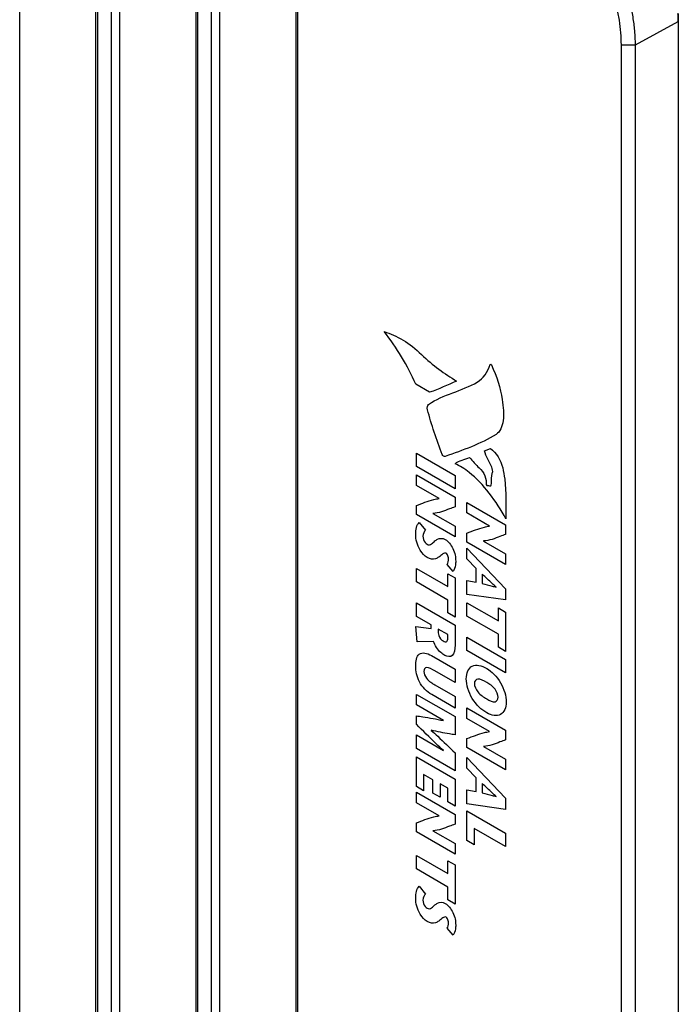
# Model space of a CAD drawing. Header units: inches. Extents: x 0 to 34, y 0 to 22.
# Tile 6 of 74: x 3.3 to 4.9, y 12.7 to 15.3. Entities that reach past the tile are written whole.
import ezdxf

# ---------------------------------------------------------------- set-up
doc = ezdxf.new("R2010")
doc.units = ezdxf.units.IN
doc.header["$LTSCALE"] = 1.87
doc.header["$MEASUREMENT"] = 0
doc.layers.get('0').update_dxf_attribs({"linetype": 'CONTINUOUS'})

msp = doc.modelspace()

# ---------------------------------------------------------------- linework, layer by layer
at = {"color": 7, "linetype": 'CONTINUOUS'}
for p, q in [((3.2684, 12.2676), (3.2684, 16.3903)), ((3.4617, 16.2736), (3.4617, 12.1447)), ((3.4661, 16.2646), (3.4661, 12.1414)), ((3.5022, 12.1206), (3.5022, 16.2438)), ((3.523, 12.1206), (3.523, 16.2434)), ((3.7163, 16.1266), (3.7163, 11.9977)), ((3.7206, 16.1176), (3.7206, 11.9945)), ((3.7567, 11.9736), (3.7567, 16.0968)), ((3.7776, 11.9736), (3.7776, 16.0964)), ((3.9708, 15.9797), (3.9708, 11.8507)), ((3.9752, 15.9707), (3.9752, 11.8475)), ((4.9442, 15.2683), (4.9438, 15.2481)), ((4.8351, 15.1884), (4.9438, 15.2481)), ((4.9438, 15.2481), (4.9438, 11.7373)), ((4.7993, 15.1886), (4.8351, 15.1884)), ((4.7993, 11.6778), (4.7993, 15.1886)), ((4.8351, 11.6776), (4.8351, 15.1884))]:
    msp.add_line(p, q, dxfattribs=at)
at = {"color": 40, "linetype": 'CONTINUOUS'}
for p, q in [((4.3113, 14.3049), (4.2766, 14.3254)), ((4.451, 14.1556), (4.4665, 14.1618)), ((4.2778, 14.1503), (4.3761, 14.0936)), ((4.2778, 14.1161), (4.2778, 14.1503)), ((4.3761, 14.0593), (4.2778, 14.1161)), ((4.2778, 14.095), (4.3761, 14.0383)), ((4.2778, 14.0681), (4.2778, 14.095)), ((4.3761, 14.0936), (4.3761, 14.0593)), ((4.3354, 14.0349), (4.2778, 14.0681)), ((4.3354, 14.0346), (4.3354, 14.0349)), ((4.3761, 14.0383), (4.3761, 14.0135)), ((4.2778, 13.994), (4.2778, 14.0169)), ((4.4065, 14.025), (4.5048, 13.9682)), ((4.4065, 13.998), (4.4065, 14.025)), ((4.3761, 13.9373), (4.2778, 13.994)), ((4.3198, 13.997), (4.3198, 13.9967)), ((4.3198, 13.9967), (4.3761, 13.9642)), ((4.4641, 13.9648), (4.4065, 13.998)), ((4.2851, 13.9739), (4.3014, 13.9542)), ((4.3761, 13.9642), (4.3761, 13.9373)), ((4.4641, 13.9645), (4.4641, 13.9648)), ((4.5048, 13.9682), (4.5048, 13.9434)), ((4.4065, 13.9239), (4.4065, 13.9468)), ((4.4485, 13.9269), (4.4485, 13.9266)), ((4.4485, 13.9266), (4.5048, 13.8941)), ((4.5048, 13.8672), (4.4065, 13.9239)), ((4.4065, 13.9082), (4.5048, 13.8053)), ((4.4065, 13.8815), (4.4065, 13.9082)), ((4.43, 13.8571), (4.4065, 13.8815)), ((4.5048, 13.8941), (4.5048, 13.8672)), ((4.2778, 13.8568), (4.3577, 13.8106)), ((4.2778, 13.8226), (4.2778, 13.8568)), ((4.3712, 13.8495), (4.3558, 13.8672)), ((4.43, 13.8219), (4.43, 13.8571)), ((4.3577, 13.8434), (4.3761, 13.8328)), ((4.3577, 13.8106), (4.3577, 13.8434)), ((4.3761, 13.8328), (4.3761, 13.7331)), ((4.4065, 13.8265), (4.43, 13.8219)), ((4.4065, 13.7902), (4.4065, 13.8265)), ((4.4455, 13.8422), (4.4455, 13.8184)), ((4.3577, 13.7764), (4.2778, 13.8226)), ((4.4806, 13.8092), (4.4806, 13.8095)), ((4.5048, 13.8053), (4.5048, 13.7766)), ((4.3577, 13.7437), (4.3577, 13.7764)), ((4.5048, 13.7766), (4.4065, 13.7902)), ((4.2778, 13.7691), (4.3761, 13.7123)), ((4.2778, 13.7349), (4.2778, 13.7691)), ((4.4065, 13.7697), (4.4864, 13.7235)), ((4.4065, 13.7355), (4.4065, 13.7697)), ((4.4864, 13.7563), (4.5048, 13.7457)), ((4.4864, 13.7235), (4.4864, 13.7563)), ((4.315, 13.7134), (4.2778, 13.7349)), ((4.3761, 13.7331), (4.3577, 13.7437)), ((4.4864, 13.6893), (4.4065, 13.7355)), ((4.5048, 13.7457), (4.5048, 13.646)), ((4.2761, 13.7089), (4.315, 13.7045)), ((4.2794, 13.6704), (4.2761, 13.7089)), ((4.315, 13.7045), (4.315, 13.7134)), ((4.3577, 13.6888), (4.3336, 13.7027)), ((4.3336, 13.7027), (4.3336, 13.693)), ((4.3761, 13.7123), (4.3761, 13.6618)), ((4.3577, 13.6797), (4.3577, 13.6888)), ((4.4065, 13.682), (4.5048, 13.6252)), ((4.4065, 13.6478), (4.4065, 13.682)), ((4.4864, 13.6566), (4.4864, 13.6893)), ((4.3215, 13.6712), (4.2794, 13.6704)), ((4.5048, 13.646), (4.4864, 13.6566)), ((4.316, 13.6353), (4.3761, 13.6006)), ((4.5048, 13.591), (4.4065, 13.6478)), ((4.5048, 13.6252), (4.5048, 13.591)), ((4.3761, 13.6006), (4.3761, 13.5664)), ((4.3761, 13.5664), (4.3247, 13.5961)), ((4.3251, 13.5605), (4.3761, 13.5311)), ((4.2778, 13.5366), (4.3761, 13.4799)), ((4.2778, 13.5097), (4.2778, 13.5366)), ((4.3761, 13.5016), (4.3167, 13.5359)), ((4.3761, 13.5311), (4.3761, 13.5016)), ((4.3466, 13.47), (4.2778, 13.5097)), ((4.4065, 13.5022), (4.5048, 13.4455)), ((4.4065, 13.4753), (4.4065, 13.5022)), ((4.2778, 13.4604), (4.2778, 13.482)), ((4.3761, 13.4799), (4.3761, 13.4335)), ((4.4641, 13.4421), (4.4065, 13.4753)), ((4.3466, 13.4697), (4.3466, 13.47)), ((4.2778, 13.4332), (4.3466, 13.3935)), ((4.2778, 13.399), (4.2778, 13.4332)), ((4.3156, 13.4453), (4.3156, 13.445)), ((4.4641, 13.4417), (4.4641, 13.4421)), ((4.5048, 13.4455), (4.5048, 13.4207)), ((4.4065, 13.4012), (4.4065, 13.4241)), ((4.5048, 13.3445), (4.4065, 13.4012)), ((4.4485, 13.4042), (4.4485, 13.4039)), ((4.4485, 13.4039), (4.5048, 13.3714)), ((4.3761, 13.3422), (4.2778, 13.399)), ((4.2778, 13.3779), (4.3761, 13.3212)), ((4.2778, 13.3021), (4.2778, 13.3779)), ((4.3466, 13.3935), (4.3466, 13.3938)), ((4.3761, 13.3876), (4.3761, 13.3422)), ((4.4065, 13.3757), (4.5048, 13.2728)), ((4.4065, 13.349), (4.4065, 13.3757)), ((4.5048, 13.3714), (4.5048, 13.3445)), ((4.3199, 13.3194), (4.2962, 13.3331)), ((4.2962, 13.3331), (4.2962, 13.2915)), ((4.43, 13.3246), (4.4065, 13.349)), ((4.43, 13.2894), (4.43, 13.3246)), ((4.2962, 13.2915), (4.2778, 13.3021)), ((4.3199, 13.2855), (4.3199, 13.3194)), ((4.3577, 13.2976), (4.3383, 13.3088)), ((4.3383, 13.3088), (4.3383, 13.2749)), ((4.3761, 13.3212), (4.3761, 13.2523)), ((4.4455, 13.3098), (4.4455, 13.2859)), ((4.2778, 13.2878), (4.3761, 13.2311)), ((4.2778, 13.2609), (4.2778, 13.2878)), ((4.3383, 13.2749), (4.3199, 13.2855)), ((4.3577, 13.2629), (4.3577, 13.2976)), ((4.4065, 13.294), (4.43, 13.2894)), ((4.4065, 13.2577), (4.4065, 13.294)), ((4.4806, 13.2767), (4.4806, 13.277)), ((4.3354, 13.2277), (4.2778, 13.2609)), ((4.3761, 13.2523), (4.3577, 13.2629)), ((4.5048, 13.2441), (4.4065, 13.2577)), ((4.5048, 13.2728), (4.5048, 13.2441)), ((4.3354, 13.2274), (4.3354, 13.2277)), ((4.3761, 13.2311), (4.3761, 13.2063)), ((4.4065, 13.2404), (4.5048, 13.1837)), ((4.4065, 13.1647), (4.4065, 13.2404)), ((4.2778, 13.1868), (4.2778, 13.2097)), ((4.3761, 13.1301), (4.2778, 13.1868)), ((4.3198, 13.1898), (4.3198, 13.1895)), ((4.3198, 13.1895), (4.3761, 13.157)), ((4.5048, 13.1495), (4.4249, 13.1956)), ((4.4249, 13.1956), (4.4249, 13.1541)), ((4.5048, 13.1837), (4.5048, 13.1495)), ((4.3761, 13.157), (4.3761, 13.1301)), ((4.4249, 13.1541), (4.4065, 13.1647)), ((4.2778, 13.1269), (4.3577, 13.0807)), ((4.2778, 13.0927), (4.2778, 13.1269)), ((4.3577, 13.1135), (4.3761, 13.1029)), ((4.3577, 13.0807), (4.3577, 13.1135)), ((4.3761, 13.1029), (4.3761, 13.0032)), ((4.3577, 13.0465), (4.2778, 13.0927)), ((4.2851, 13.0483), (4.3014, 13.0285)), ((4.3577, 13.0138), (4.3577, 13.0465)), ((4.3761, 13.0032), (4.3577, 13.0138)), ((4.3712, 12.9238), (4.3558, 12.9415))]:
    msp.add_line(p, q, dxfattribs=at)
at = {"color": 7, "linetype": 'CONTINUOUS'}
msp.add_arc((4.543, 15.2479), 0.4008, 0.035, 2.9109, dxfattribs=at)
for points in [[(4.8351, 15.1884), (4.8351, 15.1993), (4.8342, 15.2217), (4.83, 15.2558), (4.8232, 15.2908), (4.8138, 15.3264), (4.802, 15.3622), (4.7877, 15.398), (4.7711, 15.4332), (4.7525, 15.4678), (4.7319, 15.5012), (4.7096, 15.5331), (4.6858, 15.5634), (4.6608, 15.5916), (4.6346, 15.6175), (4.6077, 15.6409), (4.5803, 15.6615), (4.5613, 15.6735), (4.5519, 15.679)], [(4.7993, 15.1886), (4.7993, 15.1989), (4.7984, 15.2199), (4.7946, 15.2518), (4.7882, 15.2845), (4.7794, 15.3178), (4.7683, 15.3514), (4.7549, 15.3848), (4.7394, 15.4178), (4.722, 15.4501), (4.7027, 15.4814), (4.6819, 15.5113), (4.6596, 15.5396), (4.6361, 15.566), (4.6117, 15.5903), (4.5865, 15.6122), (4.5608, 15.6315), (4.5431, 15.6428), (4.5342, 15.6479)]]:
    msp.add_open_spline(points, degree=3, knots=[0, 0, 0, 0, 0.05581, 0.114176, 0.174787, 0.237348, 0.301541, 0.366986, 0.433277, 0.499994, 0.566711, 0.633002, 0.698448, 0.762643, 0.825206, 0.885819, 0.944187, 1, 1, 1, 1], dxfattribs=at)
at = {"color": 40, "linetype": 'CONTINUOUS'}
for points in [[(4.2766, 14.3254), (4.2553, 14.3724), (4.2276, 14.419), (4.1961, 14.4592)], [(4.1961, 14.4592), (4.2269, 14.4498), (4.2611, 14.4304), (4.2909, 14.4009)], [(4.2909, 14.4009), (4.3192, 14.3729), (4.35, 14.3522), (4.3801, 14.3333)], [(4.4656, 14.3757), (4.4659, 14.3768), (4.4682, 14.3766), (4.4688, 14.3751)], [(4.4327, 14.3309), (4.4477, 14.3399), (4.4592, 14.3558), (4.4656, 14.3757)], [(4.4688, 14.3751), (4.4818, 14.3458), (4.4921, 14.3149), (4.4962, 14.2865)], [(4.3088, 14.2739), (4.3461, 14.2998), (4.3937, 14.3077), (4.4327, 14.3309)], [(4.3801, 14.3333), (4.3573, 14.3236), (4.3348, 14.3132), (4.3113, 14.3049)], [(4.306, 14.2607), (4.3044, 14.2663), (4.3058, 14.2718), (4.3088, 14.2739)], [(4.3435, 14.1463), (4.3289, 14.1844), (4.3162, 14.2228), (4.306, 14.2607)], [(4.4806, 14.1979), (4.4408, 14.1732), (4.3959, 14.1574), (4.351, 14.142)], [(4.4695, 14.1147), (4.4646, 14.1285), (4.4542, 14.142), (4.451, 14.1556)], [(4.4665, 14.1618), (4.4801, 14.153), (4.4937, 14.1304), (4.4974, 14.1131)], [(4.351, 14.142), (4.3491, 14.1413), (4.3447, 14.1431), (4.3435, 14.1463)], [(4.3762, 14.1233), (4.3865, 14.1319), (4.4011, 14.1331), (4.4131, 14.139)], [(4.4131, 14.139), (4.421, 14.1297), (4.4291, 14.1202), (4.4377, 14.1126)], [(4.4716, 14.1007), (4.473, 14.104), (4.4712, 14.1099), (4.4695, 14.1147)], [(4.2761, 13.9435), (4.2761, 13.9558), (4.2784, 13.9682), (4.2851, 13.9739)], [(4.3014, 13.9542), (4.2977, 13.9507), (4.2945, 13.9457), (4.2945, 13.9387)], [(4.3048, 13.9185), (4.3137, 13.9134), (4.3193, 13.9223), (4.3251, 13.9267)], [(4.3558, 13.8672), (4.3583, 13.8706), (4.3594, 13.876), (4.3594, 13.8818)], [(4.2761, 13.0178), (4.2761, 13.0302), (4.2784, 13.0425), (4.2851, 13.0483)], [(4.3014, 13.0285), (4.2977, 13.025), (4.2945, 13.02), (4.2945, 13.013)], [(4.3048, 12.9928), (4.3137, 12.9877), (4.3193, 12.9966), (4.3251, 13.001)], [(4.3558, 12.9415), (4.3583, 12.9449), (4.3594, 12.9503), (4.3594, 12.9561)]]:
    msp.add_open_spline(points, degree=3, dxfattribs=at)
for points, knots in [([(4.4962, 14.2865), (4.4989, 14.2678), (4.5024, 14.2315), (4.4906, 14.2041), (4.4806, 14.1979)], [0, 0, 0, 0, 0.510283, 1, 1, 1, 1]), ([(4.5054, 13.9831), (4.4814, 14.0281), (4.4371, 14.0872), (4.3882, 14.1182), (4.3762, 14.1233)], [0, 0, 0, 0, 0.749422, 1, 1, 1, 1]), ([(4.4377, 14.1126), (4.4434, 14.1075), (4.4549, 14.0924), (4.4556, 14.077), (4.4554, 14.0703)], [0, 0, 0, 0, 0.500418, 1, 1, 1, 1]), ([(4.4677, 14.0684), (4.4696, 14.0754), (4.468, 14.0884), (4.4706, 14.0983), (4.4716, 14.1007)], [0, 0, 0, 0, 0.721723, 1, 1, 1, 1]), ([(4.4974, 14.1131), (4.4995, 14.1034), (4.5077, 14.0575), (4.5052, 14.0164), (4.5054, 13.9831)], [0, 0, 0, 0, 0.211254, 1, 1, 1, 1]), ([(4.4554, 14.0703), (4.4553, 14.0681), (4.4628, 14.0677), (4.467, 14.0659), (4.4677, 14.0684)], [0, 0, 0, 0, 0.429426, 1, 1, 1, 1]), ([(4.2778, 14.0169), (4.2924, 14.0224), (4.3107, 14.0299), (4.3308, 14.0341), (4.3354, 14.0346)], [0, 0, 0, 0, 0.779628, 1, 1, 1, 1]), ([(4.3761, 14.0135), (4.3713, 14.0118), (4.3531, 14.0053), (4.3352, 13.9975), (4.3198, 13.997)], [0, 0, 0, 0, 0.261005, 1, 1, 1, 1]), ([(4.4065, 13.9468), (4.421, 13.9523), (4.4394, 13.9599), (4.4595, 13.9641), (4.4641, 13.9645)], [0, 0, 0, 0, 0.779624, 1, 1, 1, 1]), ([(4.3051, 13.8844), (4.2987, 13.8881), (4.2814, 13.9067), (4.2761, 13.9314), (4.2761, 13.9435)], [0, 0, 0, 0, 0.378579, 1, 1, 1, 1]), ([(4.2945, 13.9387), (4.2945, 13.9338), (4.2971, 13.9243), (4.3032, 13.9194), (4.3048, 13.9185)], [0, 0, 0, 0, 0.72312, 1, 1, 1, 1]), ([(4.3251, 13.9267), (4.3272, 13.9282), (4.3337, 13.9337), (4.344, 13.9346), (4.3514, 13.9303)], [0, 0, 0, 0, 0.294497, 1, 1, 1, 1]), ([(4.3514, 13.9303), (4.3586, 13.9261), (4.3743, 13.9062), (4.3778, 13.8851), (4.3778, 13.8754)], [0, 0, 0, 0, 0.462032, 1, 1, 1, 1]), ([(4.5048, 13.9434), (4.5, 13.9417), (4.4818, 13.9352), (4.4639, 13.9274), (4.4485, 13.9269)], [0, 0, 0, 0, 0.260999, 1, 1, 1, 1]), ([(4.3345, 13.8856), (4.332, 13.8839), (4.3242, 13.879), (4.3126, 13.8801), (4.3051, 13.8844)], [0, 0, 0, 0, 0.330999, 1, 1, 1, 1]), ([(4.3534, 13.8953), (4.3501, 13.8972), (4.3431, 13.8927), (4.3383, 13.8881), (4.3345, 13.8856)], [0, 0, 0, 0, 0.372099, 1, 1, 1, 1]), ([(4.3594, 13.8818), (4.3594, 13.8832), (4.3592, 13.8876), (4.3558, 13.8939), (4.3534, 13.8953)], [0, 0, 0, 0, 0.340138, 1, 1, 1, 1]), ([(4.3778, 13.8754), (4.3778, 13.872), (4.377, 13.8622), (4.3744, 13.8535), (4.3712, 13.8495)], [0, 0, 0, 0, 0.331064, 1, 1, 1, 1]), ([(4.4806, 13.8095), (4.4774, 13.8124), (4.4656, 13.8231), (4.454, 13.8343), (4.4455, 13.8422)], [0, 0, 0, 0, 0.276487, 1, 1, 1, 1]), ([(4.4455, 13.8184), (4.454, 13.8162), (4.4656, 13.8134), (4.4774, 13.8101), (4.4806, 13.8092)], [0, 0, 0, 0, 0.722669, 1, 1, 1, 1]), ([(4.3336, 13.693), (4.3336, 13.6909), (4.3347, 13.6832), (4.3414, 13.6748), (4.3456, 13.6724)], [0, 0, 0, 0, 0.292312, 1, 1, 1, 1]), ([(4.3456, 13.6724), (4.3491, 13.6704), (4.3566, 13.6686), (4.3577, 13.6763), (4.3577, 13.6797)], [0, 0, 0, 0, 0.539395, 1, 1, 1, 1]), ([(4.3499, 13.6357), (4.3464, 13.6377), (4.3351, 13.6455), (4.325, 13.661), (4.3215, 13.6712)], [0, 0, 0, 0, 0.300721, 1, 1, 1, 1]), ([(4.3761, 13.6618), (4.3761, 13.6512), (4.3741, 13.6314), (4.3569, 13.6316), (4.3499, 13.6357)], [0, 0, 0, 0, 0.563664, 1, 1, 1, 1]), ([(4.2761, 13.6083), (4.2761, 13.6207), (4.28, 13.6471), (4.3049, 13.6417), (4.316, 13.6353)], [0, 0, 0, 0, 0.493053, 1, 1, 1, 1]), ([(4.3167, 13.5359), (4.3054, 13.5424), (4.2813, 13.5657), (4.2761, 13.5963), (4.2761, 13.6083)], [0, 0, 0, 0, 0.521209, 1, 1, 1, 1]), ([(4.3247, 13.5961), (4.3178, 13.6001), (4.3047, 13.6095), (4.2966, 13.6003), (4.2966, 13.5948)], [0, 0, 0, 0, 0.592966, 1, 1, 1, 1]), ([(4.4048, 13.576), (4.4048, 13.5909), (4.4156, 13.6169), (4.4437, 13.6099), (4.4568, 13.6024)], [0, 0, 0, 0, 0.496929, 1, 1, 1, 1]), ([(4.4568, 13.6024), (4.4694, 13.5951), (4.496, 13.5686), (4.5065, 13.5319), (4.5065, 13.5173)], [0, 0, 0, 0, 0.499305, 1, 1, 1, 1]), ([(4.2966, 13.5948), (4.2966, 13.5896), (4.3053, 13.5717), (4.3179, 13.5647), (4.3251, 13.5605)], [0, 0, 0, 0, 0.384515, 1, 1, 1, 1]), ([(4.4568, 13.4895), (4.4437, 13.4971), (4.4156, 13.5226), (4.4048, 13.561), (4.4048, 13.576)], [0, 0, 0, 0, 0.503046, 1, 1, 1, 1]), ([(4.4568, 13.5667), (4.4491, 13.5712), (4.4349, 13.5799), (4.4253, 13.5705), (4.4253, 13.5641)], [0, 0, 0, 0, 0.583056, 1, 1, 1, 1]), ([(4.4253, 13.5641), (4.4253, 13.5578), (4.4349, 13.5374), (4.4491, 13.5297), (4.4568, 13.5252)], [0, 0, 0, 0, 0.41697, 1, 1, 1, 1]), ([(4.486, 13.5291), (4.486, 13.5352), (4.4776, 13.5546), (4.464, 13.5626), (4.4568, 13.5667)], [0, 0, 0, 0, 0.424823, 1, 1, 1, 1]), ([(4.4568, 13.5252), (4.464, 13.5211), (4.4776, 13.5133), (4.486, 13.523), (4.486, 13.5291)], [0, 0, 0, 0, 0.575149, 1, 1, 1, 1]), ([(4.5065, 13.5173), (4.5065, 13.5027), (4.496, 13.478), (4.4694, 13.4823), (4.4568, 13.4895)], [0, 0, 0, 0, 0.500719, 1, 1, 1, 1]), ([(4.2778, 13.482), (4.2832, 13.4812), (4.3059, 13.4778), (4.3289, 13.4738), (4.3466, 13.4697)], [0, 0, 0, 0, 0.237338, 1, 1, 1, 1]), ([(4.3466, 13.3938), (4.3404, 13.3995), (4.3173, 13.4211), (4.2945, 13.4438), (4.2778, 13.4604)], [0, 0, 0, 0, 0.267493, 1, 1, 1, 1]), ([(4.3761, 13.4335), (4.3714, 13.4343), (4.3514, 13.4375), (4.3312, 13.4414), (4.3156, 13.4453)], [0, 0, 0, 0, 0.235657, 1, 1, 1, 1]), ([(4.3156, 13.445), (4.3211, 13.44), (4.3415, 13.4214), (4.3615, 13.4019), (4.3761, 13.3876)], [0, 0, 0, 0, 0.270712, 1, 1, 1, 1]), ([(4.4065, 13.4241), (4.421, 13.4296), (4.4394, 13.4371), (4.4595, 13.4413), (4.4641, 13.4417)], [0, 0, 0, 0, 0.779628, 1, 1, 1, 1]), ([(4.5048, 13.4207), (4.5, 13.4189), (4.4818, 13.4125), (4.4639, 13.4047), (4.4485, 13.4042)], [0, 0, 0, 0, 0.260986, 1, 1, 1, 1]), ([(4.4806, 13.277), (4.4774, 13.2799), (4.4656, 13.2906), (4.454, 13.3018), (4.4455, 13.3098)], [0, 0, 0, 0, 0.276489, 1, 1, 1, 1]), ([(4.4455, 13.2859), (4.454, 13.2838), (4.4656, 13.2809), (4.4774, 13.2776), (4.4806, 13.2767)], [0, 0, 0, 0, 0.722666, 1, 1, 1, 1]), ([(4.2778, 13.2097), (4.2924, 13.2152), (4.3107, 13.2227), (4.3308, 13.2269), (4.3354, 13.2274)], [0, 0, 0, 0, 0.779624, 1, 1, 1, 1]), ([(4.3761, 13.2063), (4.3713, 13.2046), (4.3531, 13.1981), (4.3352, 13.1903), (4.3198, 13.1898)], [0, 0, 0, 0, 0.260989, 1, 1, 1, 1]), ([(4.3051, 12.9588), (4.2987, 12.9624), (4.2814, 12.981), (4.2761, 13.0057), (4.2761, 13.0178)], [0, 0, 0, 0, 0.378585, 1, 1, 1, 1]), ([(4.2945, 13.013), (4.2945, 13.0082), (4.2971, 12.9986), (4.3032, 12.9937), (4.3048, 12.9928)], [0, 0, 0, 0, 0.72312, 1, 1, 1, 1]), ([(4.3251, 13.001), (4.3272, 13.0025), (4.3337, 13.008), (4.344, 13.0089), (4.3514, 13.0046)], [0, 0, 0, 0, 0.294488, 1, 1, 1, 1]), ([(4.3514, 13.0046), (4.3586, 13.0005), (4.3743, 12.9805), (4.3778, 12.9594), (4.3778, 12.9497)], [0, 0, 0, 0, 0.46203, 1, 1, 1, 1]), ([(4.3345, 12.9599), (4.332, 12.9582), (4.3242, 12.9533), (4.3126, 12.9544), (4.3051, 12.9588)], [0, 0, 0, 0, 0.330999, 1, 1, 1, 1]), ([(4.3534, 12.9696), (4.3501, 12.9715), (4.3431, 12.9671), (4.3383, 12.9624), (4.3345, 12.9599)], [0, 0, 0, 0, 0.372108, 1, 1, 1, 1]), ([(4.3594, 12.9561), (4.3594, 12.9575), (4.3592, 12.9619), (4.3558, 12.9682), (4.3534, 12.9696)], [0, 0, 0, 0, 0.340138, 1, 1, 1, 1]), ([(4.3778, 12.9497), (4.3778, 12.9463), (4.377, 12.9365), (4.3744, 12.9278), (4.3712, 12.9238)], [0, 0, 0, 0, 0.331049, 1, 1, 1, 1])]:
    msp.add_open_spline(points, degree=3, knots=knots, dxfattribs=at)

doc.saveas('drawing.dxf')
